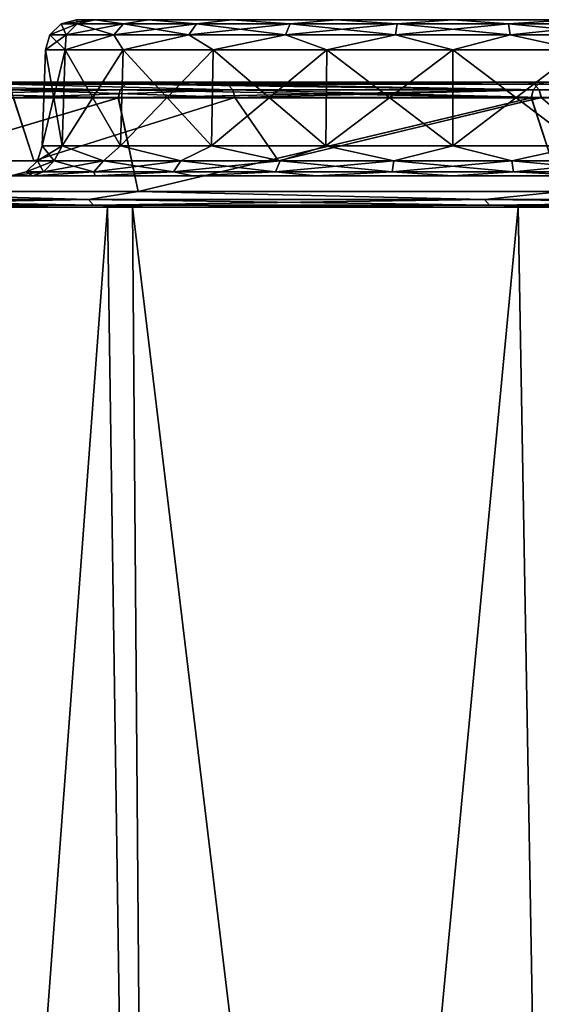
# Model space of a CAD drawing. Header units: millimetres. Extents: x -125 to 125, y -51 to 12.
# Tile 4 of 58: x -114.43 to -106.09, y -3.76 to 12. Entities that reach past the tile are written whole.
import ezdxf

# ---------------------------------------------------------------- set-up
doc = ezdxf.new("R2010")
doc.units = ezdxf.units.MM
doc.header["$LTSCALE"] = 65.185185
for name, color, linetype in [('1', 7, 'CONTINUOUS'), ('117', 7, 'CONTINUOUS'), ('118', 7, 'CONTINUOUS'), ('13', 7, 'CONTINUOUS'), ('14', 7, 'CONTINUOUS'), ('2', 7, 'CONTINUOUS'), ('3', 7, 'CONTINUOUS'), ('33', 7, 'CONTINUOUS'), ('34', 7, 'CONTINUOUS'), ('4', 7, 'CONTINUOUS'), ('63', 7, 'CONTINUOUS'), ('64', 7, 'CONTINUOUS'), ('73', 7, 'CONTINUOUS'), ('74', 7, 'CONTINUOUS'), ('79', 7, 'CONTINUOUS'), ('80', 7, 'CONTINUOUS'), ('81', 7, 'CONTINUOUS'), ('82', 7, 'CONTINUOUS'), ('9', 7, 'CONTINUOUS')]:
    doc.layers.add(name, color=color, linetype=linetype)

msp = doc.modelspace()

# ---------------------------------------------------------------- linework, layer by layer
at = {"layer": '1', "linetype": 'Continuous'}
for points in [[(-121.607, 11, 27.382), (-117.837, 11, 40.653), (-111.221, 11, 38.339), (-121.607, 11, 27.382)], [(-117.837, 11, -40.653), (-121.607, 11, -27.382), (-111.221, 11, -38.339), (-117.837, 11, -40.653)], [(-111.221, 11, -38.339), (-121.607, 11, -27.382), (-114.775, 11, -25.823), (-111.221, 11, -38.339)], [(-114.775, 11, 25.823), (-121.607, 11, 27.382), (-111.221, 11, 38.339), (-114.775, 11, 25.823)], [(-117.837, 11, 40.653), (-112.622, 11, 53.427), (-106.308, 11, 50.386), (-117.837, 11, 40.653)], [(-111.221, 11, 38.339), (-117.837, 11, 40.653), (-106.308, 11, 50.386), (-111.221, 11, 38.339)], [(-112.622, 11, -53.427), (-117.837, 11, -40.653), (-106.308, 11, -50.386), (-112.622, 11, -53.427)], [(-106.308, 11, -50.386), (-117.837, 11, -40.653), (-111.221, 11, -38.339), (-106.308, 11, -50.386)], [(-112.622, 11, 53.427), (-106.028, 11, 65.545), (-100.094, 11, 61.816), (-112.622, 11, 53.427)], [(-106.308, 11, 50.386), (-112.622, 11, 53.427), (-100.094, 11, 61.816), (-106.308, 11, 50.386)], [(-106.028, 11, -65.545), (-112.622, 11, -53.427), (-100.094, 11, -61.816), (-106.028, 11, -65.545)], [(-100.094, 11, -61.816), (-112.622, 11, -53.427), (-106.308, 11, -50.386), (-100.094, 11, -61.816)]]:
    msp.add_3dface(points, dxfattribs=at)
at = {"layer": '117', "color": 1, "linetype": 'Continuous'}
for points in [[(-117.491, -51.02, 41.112), (-112.149, -51.02, 54.008), (-117.985, 9, 41.285), (-117.491, -51.02, 41.112)], [(-117.985, 9, 41.285), (-112.149, -51.02, 54.008), (-112.621, 9, 54.235), (-117.985, 9, 41.285)], [(-112.149, -51.02, 54.008), (-105.397, -51.02, 66.225), (-112.621, 9, 54.235), (-112.149, -51.02, 54.008)], [(-112.621, 9, 54.235), (-105.397, -51.02, 66.225), (-105.841, 9, 66.504), (-112.621, 9, 54.235)]]:
    msp.add_3dface(points, dxfattribs=at)
at = {"layer": '118', "color": 1, "linetype": 'Continuous'}
for points in [[(-113.021, 9, -53.397), (-117.491, -51.02, -41.112), (-118.214, 9, -40.627), (-113.021, 9, -53.397)], [(-112.149, -51.02, -54.008), (-117.491, -51.02, -41.112), (-113.021, 9, -53.397), (-112.149, -51.02, -54.008)], [(-106.454, 9, -65.518), (-112.149, -51.02, -54.008), (-113.021, 9, -53.397), (-106.454, 9, -65.518)], [(-105.397, -51.02, -66.225), (-112.149, -51.02, -54.008), (-106.454, 9, -65.518), (-105.397, -51.02, -66.225)], [(-98.591, 9, -76.842), (-105.397, -51.02, -66.225), (-106.454, 9, -65.518), (-98.591, 9, -76.842)]]:
    msp.add_3dface(points, dxfattribs=at)
at = {"layer": '13', "linetype": 'Continuous'}
for points in [[(-114.07, 9.983), (-113.698, 11.517, -2.014), (-113.749, 9.983, -2.03), (-114.07, 9.983)], [(-114.017, 11.517), (-113.698, 11.517, -2.014), (-114.07, 9.983), (-114.017, 11.517)], [(-113.698, 11.517, -2.014), (-112.772, 11.517, -3.831), (-113.749, 9.983, -2.03), (-113.698, 11.517, -2.014)], [(-113.749, 9.983, -2.03), (-112.772, 11.517, -3.831), (-112.816, 9.983, -3.862), (-113.749, 9.983, -2.03)], [(-112.772, 11.517, -3.831), (-111.331, 11.517, -5.272), (-112.816, 9.983, -3.862), (-112.772, 11.517, -3.831)], [(-112.816, 9.983, -3.862), (-111.331, 11.517, -5.272), (-111.362, 9.983, -5.316), (-112.816, 9.983, -3.862)], [(-111.331, 11.517, -5.272), (-109.514, 11.517, -6.198), (-111.362, 9.983, -5.316), (-111.331, 11.517, -5.272)], [(-111.362, 9.983, -5.316), (-109.514, 11.517, -6.198), (-109.53, 9.983, -6.249), (-111.362, 9.983, -5.316)], [(-109.514, 11.517, -6.198), (-107.5, 11.517, -6.517), (-109.53, 9.983, -6.249), (-109.514, 11.517, -6.198)], [(-109.53, 9.983, -6.249), (-107.5, 11.517, -6.517), (-107.5, 9.983, -6.57), (-109.53, 9.983, -6.249)], [(-107.5, 11.517, -6.517), (-105.486, 11.517, -6.198), (-107.5, 9.983, -6.57), (-107.5, 11.517, -6.517)], [(-107.5, 9.983, -6.57), (-105.486, 11.517, -6.198), (-105.47, 9.983, -6.249), (-107.5, 9.983, -6.57)]]:
    msp.add_3dface(points, dxfattribs=at)
at = {"layer": '14', "linetype": 'Continuous'}
for points in [[(-114.017, 11.517), (-114.07, 9.983), (-113.749, 9.983, 2.03), (-114.017, 11.517)], [(-113.698, 11.517, 2.014), (-114.017, 11.517), (-113.749, 9.983, 2.03), (-113.698, 11.517, 2.014)], [(-112.816, 9.983, 3.862), (-113.698, 11.517, 2.014), (-113.749, 9.983, 2.03), (-112.816, 9.983, 3.862)], [(-112.772, 11.517, 3.831), (-113.698, 11.517, 2.014), (-112.816, 9.983, 3.862), (-112.772, 11.517, 3.831)], [(-111.362, 9.983, 5.316), (-112.772, 11.517, 3.831), (-112.816, 9.983, 3.862), (-111.362, 9.983, 5.316)], [(-111.331, 11.517, 5.272), (-112.772, 11.517, 3.831), (-111.362, 9.983, 5.316), (-111.331, 11.517, 5.272)], [(-109.53, 9.983, 6.249), (-111.331, 11.517, 5.272), (-111.362, 9.983, 5.316), (-109.53, 9.983, 6.249)], [(-109.514, 11.517, 6.198), (-111.331, 11.517, 5.272), (-109.53, 9.983, 6.249), (-109.514, 11.517, 6.198)], [(-107.5, 9.983, 6.57), (-109.514, 11.517, 6.198), (-109.53, 9.983, 6.249), (-107.5, 9.983, 6.57)], [(-107.5, 11.517, 6.517), (-109.514, 11.517, 6.198), (-107.5, 9.983, 6.57), (-107.5, 11.517, 6.517)], [(-105.47, 9.983, 6.249), (-107.5, 11.517, 6.517), (-107.5, 9.983, 6.57), (-105.47, 9.983, 6.249)], [(-105.486, 11.517, 6.198), (-107.5, 11.517, 6.517), (-105.47, 9.983, 6.249), (-105.486, 11.517, 6.198)]]:
    msp.add_3dface(points, dxfattribs=at)
at = {"layer": '2', "linetype": 'Continuous'}
for points in [[(-116.325, 9.5, 13.596), (117.117, 9.5), (-117.117, 9.5), (-116.325, 9.5, 13.596)], [(-117.117, 9.5), (117.117, 9.5), (116.325, 9.5, -13.596), (-117.117, 9.5)], [(-116.325, 9.5, -13.596), (-117.117, 9.5), (116.325, 9.5, -13.596), (-116.325, 9.5, -13.596)], [(-113.96, 9.5, 27.009), (116.325, 9.5, 13.596), (-116.325, 9.5, 13.596), (-113.96, 9.5, 27.009)], [(116.325, 9.5, 13.596), (117.117, 9.5), (-116.325, 9.5, 13.596), (116.325, 9.5, 13.596)], [(-113.96, 9.5, -27.009), (-116.325, 9.5, -13.596), (113.96, 9.5, -27.009), (-113.96, 9.5, -27.009)], [(113.96, 9.5, -27.009), (-116.325, 9.5, -13.596), (116.325, 9.5, -13.596), (113.96, 9.5, -27.009)], [(-110.054, 9.5, 40.056), (113.96, 9.5, 27.009), (-113.96, 9.5, 27.009), (-110.054, 9.5, 40.056)], [(113.96, 9.5, 27.009), (116.325, 9.5, 13.596), (-113.96, 9.5, 27.009), (113.96, 9.5, 27.009)], [(110.054, 9.5, -40.056), (-113.96, 9.5, -27.009), (113.96, 9.5, -27.009), (110.054, 9.5, -40.056)], [(-110.054, 9.5, -40.056), (-113.96, 9.5, -27.009), (110.054, 9.5, -40.056), (-110.054, 9.5, -40.056)], [(110.054, 9.5, 40.056), (113.96, 9.5, 27.009), (-110.054, 9.5, 40.056), (110.054, 9.5, 40.056)], [(-104.66, 9.5, 52.562), (110.054, 9.5, 40.056), (-110.054, 9.5, 40.056), (-104.66, 9.5, 52.562)], [(104.66, 9.5, -52.562), (-110.054, 9.5, -40.056), (110.054, 9.5, -40.056), (104.66, 9.5, -52.562)], [(-104.66, 9.5, -52.562), (-110.054, 9.5, -40.056), (104.66, 9.5, -52.562), (-104.66, 9.5, -52.562)]]:
    msp.add_3dface(points, dxfattribs=at)
at = {"layer": '3', "linetype": 'Continuous'}
for points in [[(-118.071, 10.75, -40.739), (-112.848, 10.75, -53.534), (-117.893, 9.25, -41.253), (-118.071, 10.75, -40.739)], [(-117.893, 9.25, -41.253), (-112.848, 10.75, -53.534), (-112.533, 9.25, -54.193), (-117.893, 9.25, -41.253)], [(-112.848, 10.75, -53.534), (-106.243, 10.75, -65.673), (-112.533, 9.25, -54.193), (-112.848, 10.75, -53.534)], [(-112.533, 9.25, -54.193), (-106.243, 10.75, -65.673), (-105.758, 9.25, -66.452), (-112.533, 9.25, -54.193)], [(-106.243, 10.75, -65.673), (-98.337, 10.75, -77.009), (-105.758, 9.25, -66.452), (-106.243, 10.75, -65.673)]]:
    msp.add_3dface(points, dxfattribs=at)
at = {"layer": '33', "linetype": 'Continuous'}
for points in [[(-116.574, 9.743, -13.625), (-114.203, 9.743, -27.067), (-114.531, 10.757, -25.765), (-116.574, 9.743, -13.625)], [(-114.531, 10.757, -25.765), (-114.203, 9.743, -27.067), (-110.987, 10.757, -38.251), (-114.531, 10.757, -25.765)], [(-114.203, 9.743, -27.067), (-110.289, 9.743, -40.142), (-110.987, 10.757, -38.251), (-114.203, 9.743, -27.067)], [(-110.987, 10.757, -38.251), (-110.289, 9.743, -40.142), (-106.086, 10.757, -50.269), (-110.987, 10.757, -38.251)], [(-110.289, 9.743, -40.142), (-104.883, 9.743, -52.674), (-106.086, 10.757, -50.269), (-110.289, 9.743, -40.142)], [(-106.086, 10.757, -50.269), (-104.883, 9.743, -52.674), (-99.889, 10.757, -61.673), (-106.086, 10.757, -50.269)]]:
    msp.add_3dface(points, dxfattribs=at)
at = {"layer": '34', "linetype": 'Continuous'}
for points in [[(-116.574, 9.743, 13.625), (-114.529, 10.757, 25.774), (-114.203, 9.743, 27.067), (-116.574, 9.743, 13.625)], [(-114.529, 10.757, 25.774), (-110.985, 10.757, 38.258), (-114.203, 9.743, 27.067), (-114.529, 10.757, 25.774)], [(-114.203, 9.743, 27.067), (-110.985, 10.757, 38.258), (-110.289, 9.743, 40.142), (-114.203, 9.743, 27.067)], [(-110.985, 10.757, 38.258), (-106.084, 10.757, 50.274), (-110.289, 9.743, 40.142), (-110.985, 10.757, 38.258)], [(-110.289, 9.743, 40.142), (-106.084, 10.757, 50.274), (-104.883, 9.743, 52.674), (-110.289, 9.743, 40.142)]]:
    msp.add_3dface(points, dxfattribs=at)
at = {"layer": '4', "linetype": 'Continuous'}
for points in [[(-118.074, 10.75, 40.733), (-117.893, 9.25, 41.253), (-112.85, 10.75, 53.529), (-118.074, 10.75, 40.733)], [(-117.893, 9.25, 41.253), (-112.533, 9.25, 54.193), (-112.85, 10.75, 53.529), (-117.893, 9.25, 41.253)], [(-112.85, 10.75, 53.529), (-112.533, 9.25, 54.193), (-106.245, 10.75, 65.67), (-112.85, 10.75, 53.529)], [(-112.533, 9.25, 54.193), (-105.758, 9.25, 66.452), (-106.245, 10.75, 65.67), (-112.533, 9.25, 54.193)], [(-106.245, 10.75, 65.67), (-105.758, 9.25, 66.452), (-98.338, 10.75, 77.007), (-106.245, 10.75, 65.67)]]:
    msp.add_3dface(points, dxfattribs=at)
at = {"layer": '63', "linetype": 'Continuous'}
for points in [[(-113.508, 11.936, 1.764), (-113.517, 12), (-113.762, 11.936), (-113.508, 11.936, 1.764)], [(-113.223, 12, 1.859), (-113.517, 12), (-113.508, 11.936, 1.764), (-113.223, 12, 1.859)], [(-112.768, 11.936, 3.385), (-113.223, 12, 1.859), (-113.508, 11.936, 1.764), (-112.768, 11.936, 3.385)], [(-112.368, 12, 3.537), (-113.223, 12, 1.859), (-112.768, 11.936, 3.385), (-112.368, 12, 3.537)], [(-111.601, 11.936, 4.732), (-112.368, 12, 3.537), (-112.768, 11.936, 3.385), (-111.601, 11.936, 4.732)], [(-111.037, 12, 4.868), (-112.368, 12, 3.537), (-111.601, 11.936, 4.732), (-111.037, 12, 4.868)], [(-110.101, 11.936, 5.696), (-111.037, 12, 4.868), (-111.601, 11.936, 4.732), (-110.101, 11.936, 5.696)], [(-109.359, 12, 5.723), (-111.037, 12, 4.868), (-110.101, 11.936, 5.696), (-109.359, 12, 5.723)], [(-108.391, 11.936, 6.198), (-109.359, 12, 5.723), (-110.101, 11.936, 5.696), (-108.391, 11.936, 6.198)], [(-107.5, 12, 6.017), (-109.359, 12, 5.723), (-108.391, 11.936, 6.198), (-107.5, 12, 6.017)], [(-106.609, 11.936, 6.198), (-107.5, 12, 6.017), (-108.391, 11.936, 6.198), (-106.609, 11.936, 6.198)], [(-105.641, 12, 5.723), (-107.5, 12, 6.017), (-106.609, 11.936, 6.198), (-105.641, 12, 5.723)], [(-104.899, 11.936, 5.696), (-105.641, 12, 5.723), (-106.609, 11.936, 6.198), (-104.899, 11.936, 5.696)], [(-113.683, 11.76, 1.816), (-113.762, 11.936), (-113.944, 11.76), (-113.683, 11.76, 1.816)], [(-113.508, 11.936, 1.764), (-113.762, 11.936), (-113.683, 11.76, 1.816), (-113.508, 11.936, 1.764)], [(-112.921, 11.76, 3.484), (-113.508, 11.936, 1.764), (-113.683, 11.76, 1.816), (-112.921, 11.76, 3.484)], [(-112.768, 11.936, 3.385), (-113.508, 11.936, 1.764), (-112.921, 11.76, 3.484), (-112.768, 11.936, 3.385)], [(-111.72, 11.76, 4.87), (-112.768, 11.936, 3.385), (-112.921, 11.76, 3.484), (-111.72, 11.76, 4.87)], [(-111.601, 11.936, 4.732), (-112.768, 11.936, 3.385), (-111.72, 11.76, 4.87), (-111.601, 11.936, 4.732)], [(-110.177, 11.76, 5.862), (-111.601, 11.936, 4.732), (-111.72, 11.76, 4.87), (-110.177, 11.76, 5.862)], [(-110.101, 11.936, 5.696), (-111.601, 11.936, 4.732), (-110.177, 11.76, 5.862), (-110.101, 11.936, 5.696)], [(-108.417, 11.76, 6.379), (-110.101, 11.936, 5.696), (-110.177, 11.76, 5.862), (-108.417, 11.76, 6.379)], [(-108.391, 11.936, 6.198), (-110.101, 11.936, 5.696), (-108.417, 11.76, 6.379), (-108.391, 11.936, 6.198)], [(-106.583, 11.76, 6.379), (-108.391, 11.936, 6.198), (-108.417, 11.76, 6.379), (-106.583, 11.76, 6.379)], [(-106.609, 11.936, 6.198), (-108.391, 11.936, 6.198), (-106.583, 11.76, 6.379), (-106.609, 11.936, 6.198)], [(-104.823, 11.76, 5.862), (-106.609, 11.936, 6.198), (-106.583, 11.76, 6.379), (-104.823, 11.76, 5.862)], [(-104.899, 11.936, 5.696), (-106.609, 11.936, 6.198), (-104.823, 11.76, 5.862), (-104.899, 11.936, 5.696)], [(-114.017, 11.517), (-113.698, 11.517, 2.014), (-113.944, 11.76), (-114.017, 11.517)], [(-113.698, 11.517, 2.014), (-113.683, 11.76, 1.816), (-113.944, 11.76), (-113.698, 11.517, 2.014)], [(-113.698, 11.517, 2.014), (-112.921, 11.76, 3.484), (-113.683, 11.76, 1.816), (-113.698, 11.517, 2.014)], [(-113.698, 11.517, 2.014), (-112.772, 11.517, 3.831), (-112.921, 11.76, 3.484), (-113.698, 11.517, 2.014)], [(-112.772, 11.517, 3.831), (-111.72, 11.76, 4.87), (-112.921, 11.76, 3.484), (-112.772, 11.517, 3.831)], [(-112.772, 11.517, 3.831), (-111.331, 11.517, 5.272), (-111.72, 11.76, 4.87), (-112.772, 11.517, 3.831)], [(-111.331, 11.517, 5.272), (-110.177, 11.76, 5.862), (-111.72, 11.76, 4.87), (-111.331, 11.517, 5.272)], [(-111.331, 11.517, 5.272), (-109.514, 11.517, 6.198), (-110.177, 11.76, 5.862), (-111.331, 11.517, 5.272)], [(-109.514, 11.517, 6.198), (-108.417, 11.76, 6.379), (-110.177, 11.76, 5.862), (-109.514, 11.517, 6.198)], [(-109.514, 11.517, 6.198), (-107.5, 11.517, 6.517), (-108.417, 11.76, 6.379), (-109.514, 11.517, 6.198)], [(-107.5, 11.517, 6.517), (-106.583, 11.76, 6.379), (-108.417, 11.76, 6.379), (-107.5, 11.517, 6.517)], [(-107.5, 11.517, 6.517), (-105.486, 11.517, 6.198), (-106.583, 11.76, 6.379), (-107.5, 11.517, 6.517)], [(-105.486, 11.517, 6.198), (-104.823, 11.76, 5.862), (-106.583, 11.76, 6.379), (-105.486, 11.517, 6.198)]]:
    msp.add_3dface(points, dxfattribs=at)
at = {"layer": '64', "linetype": 'Continuous'}
for points in [[(-113.762, 11.936), (-113.223, 12, -1.859), (-113.508, 11.936, -1.764), (-113.762, 11.936)], [(-113.517, 12), (-113.223, 12, -1.859), (-113.762, 11.936), (-113.517, 12)], [(-113.508, 11.936, -1.764), (-113.223, 12, -1.859), (-112.768, 11.936, -3.385), (-113.508, 11.936, -1.764)], [(-113.223, 12, -1.859), (-112.368, 12, -3.537), (-112.768, 11.936, -3.385), (-113.223, 12, -1.859)], [(-112.768, 11.936, -3.385), (-112.368, 12, -3.537), (-111.601, 11.936, -4.732), (-112.768, 11.936, -3.385)], [(-112.368, 12, -3.537), (-111.037, 12, -4.868), (-111.601, 11.936, -4.732), (-112.368, 12, -3.537)], [(-111.601, 11.936, -4.732), (-111.037, 12, -4.868), (-110.101, 11.936, -5.696), (-111.601, 11.936, -4.732)], [(-111.037, 12, -4.868), (-109.359, 12, -5.723), (-110.101, 11.936, -5.696), (-111.037, 12, -4.868)], [(-110.101, 11.936, -5.696), (-109.359, 12, -5.723), (-108.391, 11.936, -6.198), (-110.101, 11.936, -5.696)], [(-109.359, 12, -5.723), (-107.5, 12, -6.017), (-108.391, 11.936, -6.198), (-109.359, 12, -5.723)], [(-108.391, 11.936, -6.198), (-107.5, 12, -6.017), (-106.609, 11.936, -6.198), (-108.391, 11.936, -6.198)], [(-107.5, 12, -6.017), (-105.641, 12, -5.723), (-106.609, 11.936, -6.198), (-107.5, 12, -6.017)], [(-106.609, 11.936, -6.198), (-105.641, 12, -5.723), (-104.899, 11.936, -5.696), (-106.609, 11.936, -6.198)], [(-113.944, 11.76), (-113.508, 11.936, -1.764), (-113.683, 11.76, -1.816), (-113.944, 11.76)], [(-113.944, 11.76), (-113.762, 11.936), (-113.508, 11.936, -1.764), (-113.944, 11.76)], [(-113.683, 11.76, -1.816), (-112.768, 11.936, -3.385), (-112.921, 11.76, -3.484), (-113.683, 11.76, -1.816)], [(-113.508, 11.936, -1.764), (-112.768, 11.936, -3.385), (-113.683, 11.76, -1.816), (-113.508, 11.936, -1.764)], [(-112.921, 11.76, -3.484), (-111.601, 11.936, -4.732), (-111.72, 11.76, -4.87), (-112.921, 11.76, -3.484)], [(-112.768, 11.936, -3.385), (-111.601, 11.936, -4.732), (-112.921, 11.76, -3.484), (-112.768, 11.936, -3.385)], [(-111.72, 11.76, -4.87), (-110.101, 11.936, -5.696), (-110.177, 11.76, -5.862), (-111.72, 11.76, -4.87)], [(-111.601, 11.936, -4.732), (-110.101, 11.936, -5.696), (-111.72, 11.76, -4.87), (-111.601, 11.936, -4.732)], [(-110.177, 11.76, -5.862), (-108.391, 11.936, -6.198), (-108.417, 11.76, -6.379), (-110.177, 11.76, -5.862)], [(-110.101, 11.936, -5.696), (-108.391, 11.936, -6.198), (-110.177, 11.76, -5.862), (-110.101, 11.936, -5.696)], [(-108.391, 11.936, -6.198), (-106.609, 11.936, -6.198), (-108.417, 11.76, -6.379), (-108.391, 11.936, -6.198)], [(-108.417, 11.76, -6.379), (-106.609, 11.936, -6.198), (-106.583, 11.76, -6.379), (-108.417, 11.76, -6.379)], [(-106.609, 11.936, -6.198), (-104.899, 11.936, -5.696), (-106.583, 11.76, -6.379), (-106.609, 11.936, -6.198)], [(-106.583, 11.76, -6.379), (-104.899, 11.936, -5.696), (-104.823, 11.76, -5.862), (-106.583, 11.76, -6.379)], [(-113.698, 11.517, -2.014), (-114.017, 11.517), (-113.683, 11.76, -1.816), (-113.698, 11.517, -2.014)], [(-114.017, 11.517), (-113.944, 11.76), (-113.683, 11.76, -1.816), (-114.017, 11.517)], [(-113.698, 11.517, -2.014), (-113.683, 11.76, -1.816), (-112.921, 11.76, -3.484), (-113.698, 11.517, -2.014)], [(-112.772, 11.517, -3.831), (-113.698, 11.517, -2.014), (-112.921, 11.76, -3.484), (-112.772, 11.517, -3.831)], [(-112.772, 11.517, -3.831), (-112.921, 11.76, -3.484), (-111.72, 11.76, -4.87), (-112.772, 11.517, -3.831)], [(-111.331, 11.517, -5.272), (-112.772, 11.517, -3.831), (-111.72, 11.76, -4.87), (-111.331, 11.517, -5.272)], [(-111.331, 11.517, -5.272), (-111.72, 11.76, -4.87), (-110.177, 11.76, -5.862), (-111.331, 11.517, -5.272)], [(-109.514, 11.517, -6.198), (-111.331, 11.517, -5.272), (-110.177, 11.76, -5.862), (-109.514, 11.517, -6.198)], [(-109.514, 11.517, -6.198), (-110.177, 11.76, -5.862), (-108.417, 11.76, -6.379), (-109.514, 11.517, -6.198)], [(-107.5, 11.517, -6.517), (-109.514, 11.517, -6.198), (-108.417, 11.76, -6.379), (-107.5, 11.517, -6.517)], [(-107.5, 11.517, -6.517), (-108.417, 11.76, -6.379), (-106.583, 11.76, -6.379), (-107.5, 11.517, -6.517)], [(-105.486, 11.517, -6.198), (-107.5, 11.517, -6.517), (-106.583, 11.76, -6.379), (-105.486, 11.517, -6.198)], [(-105.486, 11.517, -6.198), (-106.583, 11.76, -6.379), (-104.823, 11.76, -5.862), (-105.486, 11.517, -6.198)]]:
    msp.add_3dface(points, dxfattribs=at)
at = {"layer": '73', "linetype": 'Continuous'}
for points in [[(-114.07, 9.983), (-114.143, 9.74), (-113.874, 9.74, 1.872), (-114.07, 9.983)], [(-113.749, 9.983, 2.03), (-114.07, 9.983), (-113.874, 9.74, 1.872), (-113.749, 9.983, 2.03)], [(-113.749, 9.983, 2.03), (-113.874, 9.74, 1.872), (-113.089, 9.74, 3.592), (-113.749, 9.983, 2.03)], [(-112.816, 9.983, 3.862), (-113.749, 9.983, 2.03), (-113.089, 9.74, 3.592), (-112.816, 9.983, 3.862)], [(-112.816, 9.983, 3.862), (-113.089, 9.74, 3.592), (-111.85, 9.74, 5.02), (-112.816, 9.983, 3.862)], [(-111.362, 9.983, 5.316), (-112.816, 9.983, 3.862), (-111.85, 9.74, 5.02), (-111.362, 9.983, 5.316)], [(-111.362, 9.983, 5.316), (-111.85, 9.74, 5.02), (-110.26, 9.74, 6.043), (-111.362, 9.983, 5.316)], [(-109.53, 9.983, 6.249), (-111.362, 9.983, 5.316), (-110.26, 9.74, 6.043), (-109.53, 9.983, 6.249)], [(-109.53, 9.983, 6.249), (-110.26, 9.74, 6.043), (-108.445, 9.74, 6.575), (-109.53, 9.983, 6.249)], [(-107.5, 9.983, 6.57), (-109.53, 9.983, 6.249), (-108.445, 9.74, 6.575), (-107.5, 9.983, 6.57)], [(-107.5, 9.983, 6.57), (-108.445, 9.74, 6.575), (-106.555, 9.74, 6.575), (-107.5, 9.983, 6.57)], [(-105.47, 9.983, 6.249), (-107.5, 9.983, 6.57), (-106.555, 9.74, 6.575), (-105.47, 9.983, 6.249)], [(-105.47, 9.983, 6.249), (-106.555, 9.74, 6.575), (-104.74, 9.74, 6.043), (-105.47, 9.983, 6.249)], [(-114.325, 9.564), (-114.049, 9.564, 1.923), (-114.143, 9.74), (-114.325, 9.564)], [(-114.143, 9.74), (-114.049, 9.564, 1.923), (-113.874, 9.74, 1.872), (-114.143, 9.74)], [(-114.049, 9.564, 1.923), (-113.242, 9.564, 3.69), (-113.874, 9.74, 1.872), (-114.049, 9.564, 1.923)], [(-113.874, 9.74, 1.872), (-113.242, 9.564, 3.69), (-113.089, 9.74, 3.592), (-113.874, 9.74, 1.872)], [(-113.242, 9.564, 3.69), (-111.97, 9.564, 5.158), (-113.089, 9.74, 3.592), (-113.242, 9.564, 3.69)], [(-113.089, 9.74, 3.592), (-111.97, 9.564, 5.158), (-111.85, 9.74, 5.02), (-113.089, 9.74, 3.592)], [(-111.97, 9.564, 5.158), (-110.335, 9.564, 6.209), (-111.85, 9.74, 5.02), (-111.97, 9.564, 5.158)], [(-111.85, 9.74, 5.02), (-110.335, 9.564, 6.209), (-110.26, 9.74, 6.043), (-111.85, 9.74, 5.02)], [(-110.335, 9.564, 6.209), (-108.471, 9.564, 6.756), (-110.26, 9.74, 6.043), (-110.335, 9.564, 6.209)], [(-110.26, 9.74, 6.043), (-108.471, 9.564, 6.756), (-108.445, 9.74, 6.575), (-110.26, 9.74, 6.043)], [(-108.471, 9.564, 6.756), (-106.529, 9.564, 6.756), (-108.445, 9.74, 6.575), (-108.471, 9.564, 6.756)], [(-108.445, 9.74, 6.575), (-106.529, 9.564, 6.756), (-106.555, 9.74, 6.575), (-108.445, 9.74, 6.575)], [(-106.529, 9.564, 6.756), (-104.665, 9.564, 6.209), (-106.555, 9.74, 6.575), (-106.529, 9.564, 6.756)], [(-106.555, 9.74, 6.575), (-104.665, 9.564, 6.209), (-104.74, 9.74, 6.043), (-106.555, 9.74, 6.575)], [(-114.325, 9.564), (-114.57, 9.5), (-114.224, 9.5, 2.185), (-114.325, 9.564)], [(-114.049, 9.564, 1.923), (-114.325, 9.564), (-114.224, 9.5, 2.185), (-114.049, 9.564, 1.923)], [(-113.22, 9.5, 4.156), (-113.242, 9.564, 3.69), (-114.224, 9.5, 2.185), (-113.22, 9.5, 4.156)], [(-113.242, 9.564, 3.69), (-114.049, 9.564, 1.923), (-114.224, 9.5, 2.185), (-113.242, 9.564, 3.69)], [(-111.97, 9.564, 5.158), (-113.242, 9.564, 3.69), (-113.22, 9.5, 4.156), (-111.97, 9.564, 5.158)], [(-111.656, 9.5, 5.72), (-111.97, 9.564, 5.158), (-113.22, 9.5, 4.156), (-111.656, 9.5, 5.72)], [(-110.335, 9.564, 6.209), (-111.97, 9.564, 5.158), (-111.656, 9.5, 5.72), (-110.335, 9.564, 6.209)], [(-109.685, 9.5, 6.724), (-110.335, 9.564, 6.209), (-111.656, 9.5, 5.72), (-109.685, 9.5, 6.724)], [(-108.471, 9.564, 6.756), (-110.335, 9.564, 6.209), (-109.685, 9.5, 6.724), (-108.471, 9.564, 6.756)], [(-107.5, 9.5, 7.07), (-108.471, 9.564, 6.756), (-109.685, 9.5, 6.724), (-107.5, 9.5, 7.07)], [(-106.529, 9.564, 6.756), (-108.471, 9.564, 6.756), (-107.5, 9.5, 7.07), (-106.529, 9.564, 6.756)], [(-105.315, 9.5, 6.724), (-106.529, 9.564, 6.756), (-107.5, 9.5, 7.07), (-105.315, 9.5, 6.724)], [(-104.665, 9.564, 6.209), (-106.529, 9.564, 6.756), (-105.315, 9.5, 6.724), (-104.665, 9.564, 6.209)]]:
    msp.add_3dface(points, dxfattribs=at)
at = {"layer": '74', "linetype": 'Continuous'}
for points in [[(-114.143, 9.74), (-113.749, 9.983, -2.03), (-113.874, 9.74, -1.872), (-114.143, 9.74)], [(-114.07, 9.983), (-113.749, 9.983, -2.03), (-114.143, 9.74), (-114.07, 9.983)], [(-113.749, 9.983, -2.03), (-113.089, 9.74, -3.592), (-113.874, 9.74, -1.872), (-113.749, 9.983, -2.03)], [(-113.749, 9.983, -2.03), (-112.816, 9.983, -3.862), (-113.089, 9.74, -3.592), (-113.749, 9.983, -2.03)], [(-112.816, 9.983, -3.862), (-111.85, 9.74, -5.02), (-113.089, 9.74, -3.592), (-112.816, 9.983, -3.862)], [(-112.816, 9.983, -3.862), (-111.362, 9.983, -5.316), (-111.85, 9.74, -5.02), (-112.816, 9.983, -3.862)], [(-111.362, 9.983, -5.316), (-110.26, 9.74, -6.043), (-111.85, 9.74, -5.02), (-111.362, 9.983, -5.316)], [(-111.362, 9.983, -5.316), (-109.53, 9.983, -6.249), (-110.26, 9.74, -6.043), (-111.362, 9.983, -5.316)], [(-109.53, 9.983, -6.249), (-108.445, 9.74, -6.575), (-110.26, 9.74, -6.043), (-109.53, 9.983, -6.249)], [(-109.53, 9.983, -6.249), (-107.5, 9.983, -6.57), (-108.445, 9.74, -6.575), (-109.53, 9.983, -6.249)], [(-107.5, 9.983, -6.57), (-106.555, 9.74, -6.575), (-108.445, 9.74, -6.575), (-107.5, 9.983, -6.57)], [(-107.5, 9.983, -6.57), (-105.47, 9.983, -6.249), (-106.555, 9.74, -6.575), (-107.5, 9.983, -6.57)], [(-105.47, 9.983, -6.249), (-104.74, 9.74, -6.043), (-106.555, 9.74, -6.575), (-105.47, 9.983, -6.249)], [(-114.049, 9.564, -1.923), (-114.325, 9.564), (-113.874, 9.74, -1.872), (-114.049, 9.564, -1.923)], [(-114.325, 9.564), (-114.143, 9.74), (-113.874, 9.74, -1.872), (-114.325, 9.564)], [(-113.089, 9.74, -3.592), (-114.049, 9.564, -1.923), (-113.874, 9.74, -1.872), (-113.089, 9.74, -3.592)], [(-113.242, 9.564, -3.69), (-114.049, 9.564, -1.923), (-113.089, 9.74, -3.592), (-113.242, 9.564, -3.69)], [(-111.85, 9.74, -5.02), (-113.242, 9.564, -3.69), (-113.089, 9.74, -3.592), (-111.85, 9.74, -5.02)], [(-111.97, 9.564, -5.158), (-113.242, 9.564, -3.69), (-111.85, 9.74, -5.02), (-111.97, 9.564, -5.158)], [(-110.26, 9.74, -6.043), (-111.97, 9.564, -5.158), (-111.85, 9.74, -5.02), (-110.26, 9.74, -6.043)], [(-110.335, 9.564, -6.209), (-111.97, 9.564, -5.158), (-110.26, 9.74, -6.043), (-110.335, 9.564, -6.209)], [(-108.445, 9.74, -6.575), (-110.335, 9.564, -6.209), (-110.26, 9.74, -6.043), (-108.445, 9.74, -6.575)], [(-108.471, 9.564, -6.756), (-110.335, 9.564, -6.209), (-108.445, 9.74, -6.575), (-108.471, 9.564, -6.756)], [(-106.529, 9.564, -6.756), (-108.471, 9.564, -6.756), (-106.555, 9.74, -6.575), (-106.529, 9.564, -6.756)], [(-106.555, 9.74, -6.575), (-108.471, 9.564, -6.756), (-108.445, 9.74, -6.575), (-106.555, 9.74, -6.575)], [(-104.74, 9.74, -6.043), (-106.529, 9.564, -6.756), (-106.555, 9.74, -6.575), (-104.74, 9.74, -6.043)], [(-104.665, 9.564, -6.209), (-106.529, 9.564, -6.756), (-104.74, 9.74, -6.043), (-104.665, 9.564, -6.209)], [(-114.57, 9.5), (-114.049, 9.564, -1.923), (-114.224, 9.5, -2.185), (-114.57, 9.5)], [(-114.57, 9.5), (-114.325, 9.564), (-114.049, 9.564, -1.923), (-114.57, 9.5)], [(-114.224, 9.5, -2.185), (-113.242, 9.564, -3.69), (-113.22, 9.5, -4.156), (-114.224, 9.5, -2.185)], [(-114.049, 9.564, -1.923), (-113.242, 9.564, -3.69), (-114.224, 9.5, -2.185), (-114.049, 9.564, -1.923)], [(-113.242, 9.564, -3.69), (-111.97, 9.564, -5.158), (-113.22, 9.5, -4.156), (-113.242, 9.564, -3.69)], [(-113.22, 9.5, -4.156), (-111.97, 9.564, -5.158), (-111.656, 9.5, -5.72), (-113.22, 9.5, -4.156)], [(-111.97, 9.564, -5.158), (-110.335, 9.564, -6.209), (-111.656, 9.5, -5.72), (-111.97, 9.564, -5.158)], [(-111.656, 9.5, -5.72), (-110.335, 9.564, -6.209), (-109.685, 9.5, -6.724), (-111.656, 9.5, -5.72)], [(-110.335, 9.564, -6.209), (-108.471, 9.564, -6.756), (-109.685, 9.5, -6.724), (-110.335, 9.564, -6.209)], [(-109.685, 9.5, -6.724), (-108.471, 9.564, -6.756), (-107.5, 9.5, -7.07), (-109.685, 9.5, -6.724)], [(-108.471, 9.564, -6.756), (-106.529, 9.564, -6.756), (-107.5, 9.5, -7.07), (-108.471, 9.564, -6.756)], [(-107.5, 9.5, -7.07), (-106.529, 9.564, -6.756), (-105.315, 9.5, -6.724), (-107.5, 9.5, -7.07)], [(-106.529, 9.564, -6.756), (-104.665, 9.564, -6.209), (-105.315, 9.5, -6.724), (-106.529, 9.564, -6.756)]]:
    msp.add_3dface(points, dxfattribs=at)
at = {"layer": '79', "linetype": 'Continuous'}
for points in [[(-113.328, 9.125, 52.431), (-117.893, 9.25, 41.253), (-118.332, 9.125, 39.871), (-113.328, 9.125, 52.431)], [(-112.533, 9.25, 54.193), (-117.893, 9.25, 41.253), (-113.328, 9.125, 52.431), (-112.533, 9.25, 54.193)], [(-106.995, 9.125, 64.377), (-112.533, 9.25, 54.193), (-113.328, 9.125, 52.431), (-106.995, 9.125, 64.377)], [(-105.758, 9.25, 66.452), (-112.533, 9.25, 54.193), (-106.995, 9.125, 64.377), (-105.758, 9.25, 66.452)], [(-99.407, 9.125, 75.567), (-105.758, 9.25, 66.452), (-106.995, 9.125, 64.377), (-99.407, 9.125, 75.567)], [(-113.245, 9.033, 52.393), (-118.332, 9.125, 39.871), (-118.245, 9.033, 39.842), (-113.245, 9.033, 52.393)], [(-113.328, 9.125, 52.431), (-118.332, 9.125, 39.871), (-113.245, 9.033, 52.393), (-113.328, 9.125, 52.431)], [(-113.245, 9.033, 52.393), (-118.245, 9.033, 39.842), (-117.657, 9, 41.17), (-113.245, 9.033, 52.393)], [(-112.308, 9, 54.084), (-113.245, 9.033, 52.393), (-117.657, 9, 41.17), (-112.308, 9, 54.084)], [(-106.995, 9.125, 64.377), (-113.328, 9.125, 52.431), (-106.916, 9.033, 64.329), (-106.995, 9.125, 64.377)], [(-106.916, 9.033, 64.329), (-113.328, 9.125, 52.431), (-113.245, 9.033, 52.393), (-106.916, 9.033, 64.329)], [(-106.916, 9.033, 64.329), (-113.245, 9.033, 52.393), (-112.308, 9, 54.084), (-106.916, 9.033, 64.329)], [(-105.546, 9, 66.319), (-106.916, 9.033, 64.329), (-112.308, 9, 54.084), (-105.546, 9, 66.319)], [(-99.407, 9.125, 75.567), (-106.995, 9.125, 64.377), (-99.334, 9.033, 75.512), (-99.407, 9.125, 75.567)], [(-99.334, 9.033, 75.512), (-106.995, 9.125, 64.377), (-106.916, 9.033, 64.329), (-99.334, 9.033, 75.512)], [(-99.334, 9.033, 75.512), (-106.916, 9.033, 64.329), (-105.546, 9, 66.319), (-99.334, 9.033, 75.512)]]:
    msp.add_3dface(points, dxfattribs=at)
at = {"layer": '80', "linetype": 'Continuous'}
for points in [[(-118.332, 9.125, -39.871), (-117.893, 9.25, -41.253), (-113.328, 9.125, -52.431), (-118.332, 9.125, -39.871)], [(-117.893, 9.25, -41.253), (-112.533, 9.25, -54.193), (-113.328, 9.125, -52.431), (-117.893, 9.25, -41.253)], [(-113.328, 9.125, -52.431), (-112.533, 9.25, -54.193), (-106.995, 9.125, -64.377), (-113.328, 9.125, -52.431)], [(-112.533, 9.25, -54.193), (-105.758, 9.25, -66.452), (-106.995, 9.125, -64.377), (-112.533, 9.25, -54.193)], [(-106.995, 9.125, -64.377), (-105.758, 9.25, -66.452), (-99.407, 9.125, -75.567), (-106.995, 9.125, -64.377)], [(-118.332, 9.125, -39.871), (-113.328, 9.125, -52.431), (-118.245, 9.033, -39.842), (-118.332, 9.125, -39.871)], [(-118.245, 9.033, -39.842), (-113.328, 9.125, -52.431), (-113.245, 9.033, -52.393), (-118.245, 9.033, -39.842)], [(-118.245, 9.033, -39.842), (-113.245, 9.033, -52.393), (-117.657, 9, -41.17), (-118.245, 9.033, -39.842)], [(-117.657, 9, -41.17), (-113.245, 9.033, -52.393), (-112.308, 9, -54.084), (-117.657, 9, -41.17)], [(-113.328, 9.125, -52.431), (-106.995, 9.125, -64.377), (-113.245, 9.033, -52.393), (-113.328, 9.125, -52.431)], [(-113.245, 9.033, -52.393), (-106.995, 9.125, -64.377), (-106.916, 9.033, -64.329), (-113.245, 9.033, -52.393)], [(-113.245, 9.033, -52.393), (-106.916, 9.033, -64.329), (-112.308, 9, -54.084), (-113.245, 9.033, -52.393)], [(-112.308, 9, -54.084), (-106.916, 9.033, -64.329), (-105.546, 9, -66.319), (-112.308, 9, -54.084)], [(-106.995, 9.125, -64.377), (-99.407, 9.125, -75.567), (-106.916, 9.033, -64.329), (-106.995, 9.125, -64.377)], [(-106.916, 9.033, -64.329), (-99.407, 9.125, -75.567), (-99.334, 9.033, -75.512), (-106.916, 9.033, -64.329)], [(-106.916, 9.033, -64.329), (-99.334, 9.033, -75.512), (-105.546, 9, -66.319), (-106.916, 9.033, -64.329)]]:
    msp.add_3dface(points, dxfattribs=at)
at = {"layer": '81', "linetype": 'Continuous'}
for points in [[(-118.074, 10.75, 40.733), (-112.85, 10.75, 53.529), (-118.042, 10.875, 40.722), (-118.074, 10.75, 40.733)], [(-112.848, 10.75, -53.534), (-118.071, 10.75, -40.739), (-112.819, 10.875, -53.517), (-112.848, 10.75, -53.534)], [(-112.819, 10.875, -53.517), (-118.071, 10.75, -40.739), (-118.042, 10.875, -40.722), (-112.819, 10.875, -53.517)], [(-112.819, 10.875, -53.517), (-118.042, 10.875, -40.722), (-117.955, 10.967, -40.694), (-112.819, 10.875, -53.517)], [(-118.042, 10.875, 40.722), (-112.819, 10.875, 53.517), (-117.955, 10.967, 40.694), (-118.042, 10.875, 40.722)], [(-118.042, 10.875, 40.722), (-112.85, 10.75, 53.529), (-112.819, 10.875, 53.517), (-118.042, 10.875, 40.722)], [(-112.622, 11, -53.427), (-112.735, 10.967, -53.48), (-117.955, 10.967, -40.694), (-112.622, 11, -53.427)], [(-117.837, 11, -40.653), (-112.622, 11, -53.427), (-117.955, 10.967, -40.694), (-117.837, 11, -40.653)], [(-117.837, 11, 40.653), (-117.955, 10.967, 40.694), (-112.735, 10.967, 53.48), (-117.837, 11, 40.653)], [(-112.735, 10.967, -53.48), (-112.819, 10.875, -53.517), (-117.955, 10.967, -40.694), (-112.735, 10.967, -53.48)], [(-117.955, 10.967, 40.694), (-112.819, 10.875, 53.517), (-112.735, 10.967, 53.48), (-117.955, 10.967, 40.694)], [(-112.622, 11, 53.427), (-117.837, 11, 40.653), (-112.735, 10.967, 53.48), (-112.622, 11, 53.427)], [(-112.85, 10.75, 53.529), (-106.245, 10.75, 65.67), (-112.819, 10.875, 53.517), (-112.85, 10.75, 53.529)], [(-106.243, 10.75, -65.673), (-112.848, 10.75, -53.534), (-106.214, 10.875, -65.656), (-106.243, 10.75, -65.673)], [(-106.214, 10.875, -65.656), (-112.848, 10.75, -53.534), (-112.819, 10.875, -53.517), (-106.214, 10.875, -65.656)], [(-106.214, 10.875, -65.656), (-112.819, 10.875, -53.517), (-112.735, 10.967, -53.48), (-106.214, 10.875, -65.656)], [(-112.819, 10.875, 53.517), (-106.214, 10.875, 65.656), (-112.735, 10.967, 53.48), (-112.819, 10.875, 53.517)], [(-112.819, 10.875, 53.517), (-106.245, 10.75, 65.67), (-106.214, 10.875, 65.656), (-112.819, 10.875, 53.517)], [(-112.622, 11, -53.427), (-106.028, 11, -65.545), (-112.735, 10.967, -53.48), (-112.622, 11, -53.427)], [(-106.028, 11, -65.545), (-106.134, 10.967, -65.611), (-112.735, 10.967, -53.48), (-106.028, 11, -65.545)], [(-112.622, 11, 53.427), (-112.735, 10.967, 53.48), (-106.134, 10.967, 65.611), (-112.622, 11, 53.427)], [(-106.134, 10.967, -65.611), (-106.214, 10.875, -65.656), (-112.735, 10.967, -53.48), (-106.134, 10.967, -65.611)], [(-112.735, 10.967, 53.48), (-106.214, 10.875, 65.656), (-106.134, 10.967, 65.611), (-112.735, 10.967, 53.48)], [(-106.028, 11, 65.545), (-112.622, 11, 53.427), (-106.134, 10.967, 65.611), (-106.028, 11, 65.545)], [(-106.245, 10.75, 65.67), (-98.338, 10.75, 77.007), (-106.214, 10.875, 65.656), (-106.245, 10.75, 65.67)], [(-98.337, 10.75, -77.009), (-106.243, 10.75, -65.673), (-106.214, 10.875, -65.656), (-98.337, 10.75, -77.009)], [(-98.308, 10.875, -76.992), (-106.214, 10.875, -65.656), (-106.134, 10.967, -65.611), (-98.308, 10.875, -76.992)], [(-106.214, 10.875, 65.656), (-98.308, 10.875, 76.992), (-106.134, 10.967, 65.611), (-106.214, 10.875, 65.656)], [(-98.308, 10.875, -76.992), (-98.337, 10.75, -77.009), (-106.214, 10.875, -65.656), (-98.308, 10.875, -76.992)], [(-106.214, 10.875, 65.656), (-98.338, 10.75, 77.007), (-98.308, 10.875, 76.992), (-106.214, 10.875, 65.656)], [(-106.028, 11, -65.545), (-98.135, 11, -76.861), (-106.134, 10.967, -65.611), (-106.028, 11, -65.545)], [(-98.135, 11, -76.861), (-98.234, 10.967, -76.938), (-106.134, 10.967, -65.611), (-98.135, 11, -76.861)], [(-106.028, 11, 65.545), (-106.134, 10.967, 65.611), (-98.234, 10.967, 76.938), (-106.028, 11, 65.545)], [(-98.234, 10.967, -76.938), (-98.308, 10.875, -76.992), (-106.134, 10.967, -65.611), (-98.234, 10.967, -76.938)], [(-106.134, 10.967, 65.611), (-98.308, 10.875, 76.992), (-98.234, 10.967, 76.938), (-106.134, 10.967, 65.611)]]:
    msp.add_3dface(points, dxfattribs=at)
at = {"layer": '82', "linetype": 'Continuous'}
for points in [[(-111.221, 11, -38.339), (-114.775, 11, -25.823), (-111.106, 10.968, -38.296), (-111.221, 11, -38.339)], [(-114.775, 11, -25.823), (-114.655, 10.968, -25.794), (-111.106, 10.968, -38.296), (-114.775, 11, -25.823)], [(-114.775, 11, 25.823), (-111.106, 10.968, 38.296), (-114.655, 10.968, 25.794), (-114.775, 11, 25.823)], [(-114.775, 11, 25.823), (-111.221, 11, 38.339), (-111.106, 10.968, 38.296), (-114.775, 11, 25.823)], [(-114.566, 10.879, -25.772), (-111.02, 10.879, -38.263), (-114.655, 10.968, -25.794), (-114.566, 10.879, -25.772)], [(-114.655, 10.968, -25.794), (-111.02, 10.879, -38.263), (-111.106, 10.968, -38.296), (-114.655, 10.968, -25.794)], [(-111.02, 10.879, 38.263), (-114.566, 10.879, 25.772), (-114.655, 10.968, 25.794), (-111.02, 10.879, 38.263)], [(-111.106, 10.968, 38.296), (-111.02, 10.879, 38.263), (-114.655, 10.968, 25.794), (-111.106, 10.968, 38.296)], [(-111.02, 10.879, 38.263), (-114.529, 10.757, 25.774), (-114.566, 10.879, 25.772), (-111.02, 10.879, 38.263)], [(-114.531, 10.757, -25.765), (-110.987, 10.757, -38.251), (-114.566, 10.879, -25.772), (-114.531, 10.757, -25.765)], [(-114.566, 10.879, -25.772), (-110.987, 10.757, -38.251), (-111.02, 10.879, -38.263), (-114.566, 10.879, -25.772)], [(-110.985, 10.757, 38.258), (-114.529, 10.757, 25.774), (-111.02, 10.879, 38.263), (-110.985, 10.757, 38.258)], [(-106.308, 11, -50.386), (-111.221, 11, -38.339), (-106.198, 10.968, -50.33), (-106.308, 11, -50.386)], [(-111.221, 11, -38.339), (-111.106, 10.968, -38.296), (-106.198, 10.968, -50.33), (-111.221, 11, -38.339)], [(-111.221, 11, 38.339), (-106.198, 10.968, 50.33), (-111.106, 10.968, 38.296), (-111.221, 11, 38.339)], [(-111.221, 11, 38.339), (-106.308, 11, 50.386), (-106.198, 10.968, 50.33), (-111.221, 11, 38.339)], [(-111.02, 10.879, -38.263), (-106.117, 10.879, -50.287), (-111.106, 10.968, -38.296), (-111.02, 10.879, -38.263)], [(-111.106, 10.968, -38.296), (-106.117, 10.879, -50.287), (-106.198, 10.968, -50.33), (-111.106, 10.968, -38.296)], [(-106.198, 10.968, 50.33), (-106.117, 10.879, 50.287), (-111.106, 10.968, 38.296), (-106.198, 10.968, 50.33)], [(-106.117, 10.879, 50.287), (-111.02, 10.879, 38.263), (-111.106, 10.968, 38.296), (-106.117, 10.879, 50.287)], [(-106.117, 10.879, 50.287), (-110.985, 10.757, 38.258), (-111.02, 10.879, 38.263), (-106.117, 10.879, 50.287)], [(-111.02, 10.879, -38.263), (-106.086, 10.757, -50.269), (-106.117, 10.879, -50.287), (-111.02, 10.879, -38.263)], [(-110.987, 10.757, -38.251), (-106.086, 10.757, -50.269), (-111.02, 10.879, -38.263), (-110.987, 10.757, -38.251)], [(-106.084, 10.757, 50.274), (-110.985, 10.757, 38.258), (-106.117, 10.879, 50.287), (-106.084, 10.757, 50.274)], [(-100.094, 11, -61.816), (-106.308, 11, -50.386), (-99.991, 10.968, -61.749), (-100.094, 11, -61.816)], [(-106.308, 11, -50.386), (-106.198, 10.968, -50.33), (-99.991, 10.968, -61.749), (-106.308, 11, -50.386)], [(-106.308, 11, 50.386), (-99.991, 10.968, 61.749), (-106.198, 10.968, 50.33), (-106.308, 11, 50.386)], [(-106.308, 11, 50.386), (-100.094, 11, 61.816), (-99.991, 10.968, 61.749), (-106.308, 11, 50.386)], [(-106.117, 10.879, -50.287), (-99.916, 10.879, -61.696), (-106.198, 10.968, -50.33), (-106.117, 10.879, -50.287)], [(-106.198, 10.968, -50.33), (-99.916, 10.879, -61.696), (-99.991, 10.968, -61.749), (-106.198, 10.968, -50.33)], [(-99.991, 10.968, 61.749), (-99.916, 10.879, 61.696), (-106.198, 10.968, 50.33), (-99.991, 10.968, 61.749)], [(-99.916, 10.879, 61.696), (-106.117, 10.879, 50.287), (-106.198, 10.968, 50.33), (-99.916, 10.879, 61.696)], [(-99.916, 10.879, 61.696), (-106.084, 10.757, 50.274), (-106.117, 10.879, 50.287), (-99.916, 10.879, 61.696)], [(-106.117, 10.879, -50.287), (-99.889, 10.757, -61.673), (-99.916, 10.879, -61.696), (-106.117, 10.879, -50.287)], [(-106.086, 10.757, -50.269), (-99.889, 10.757, -61.673), (-106.117, 10.879, -50.287), (-106.086, 10.757, -50.269)]]:
    msp.add_3dface(points, dxfattribs=at)
at = {"layer": '9', "linetype": 'Continuous'}
for points in [[(-113.517, 12), (-113.223, 12, 1.859), (-113.223, 12, -1.859), (-113.517, 12)], [(-113.223, 12, 1.859), (-112.368, 12, 3.537), (-113.223, 12, -1.859), (-113.223, 12, 1.859)], [(-113.223, 12, -1.859), (-112.368, 12, 3.537), (-112.368, 12, -3.537), (-113.223, 12, -1.859)], [(-112.368, 12, -3.537), (-111.037, 12, 4.868), (-111.037, 12, -4.868), (-112.368, 12, -3.537)], [(-112.368, 12, 3.537), (-111.037, 12, 4.868), (-112.368, 12, -3.537), (-112.368, 12, 3.537)], [(-111.037, 12, -4.868), (-109.359, 12, 5.723), (-109.359, 12, -5.723), (-111.037, 12, -4.868)], [(-111.037, 12, 4.868), (-109.359, 12, 5.723), (-111.037, 12, -4.868), (-111.037, 12, 4.868)], [(-109.359, 12, 5.723), (-107.5, 12, 6.017), (-109.359, 12, -5.723), (-109.359, 12, 5.723)], [(-109.359, 12, -5.723), (-107.5, 12, 6.017), (-107.5, 12, -6.017), (-109.359, 12, -5.723)], [(-107.5, 12, 6.017), (-105.641, 12, 5.723), (-107.5, 12, -6.017), (-107.5, 12, 6.017)], [(-107.5, 12, -6.017), (-105.641, 12, 5.723), (-105.641, 12, -5.723), (-107.5, 12, -6.017)]]:
    msp.add_3dface(points, dxfattribs=at)

doc.saveas('drawing.dxf')
